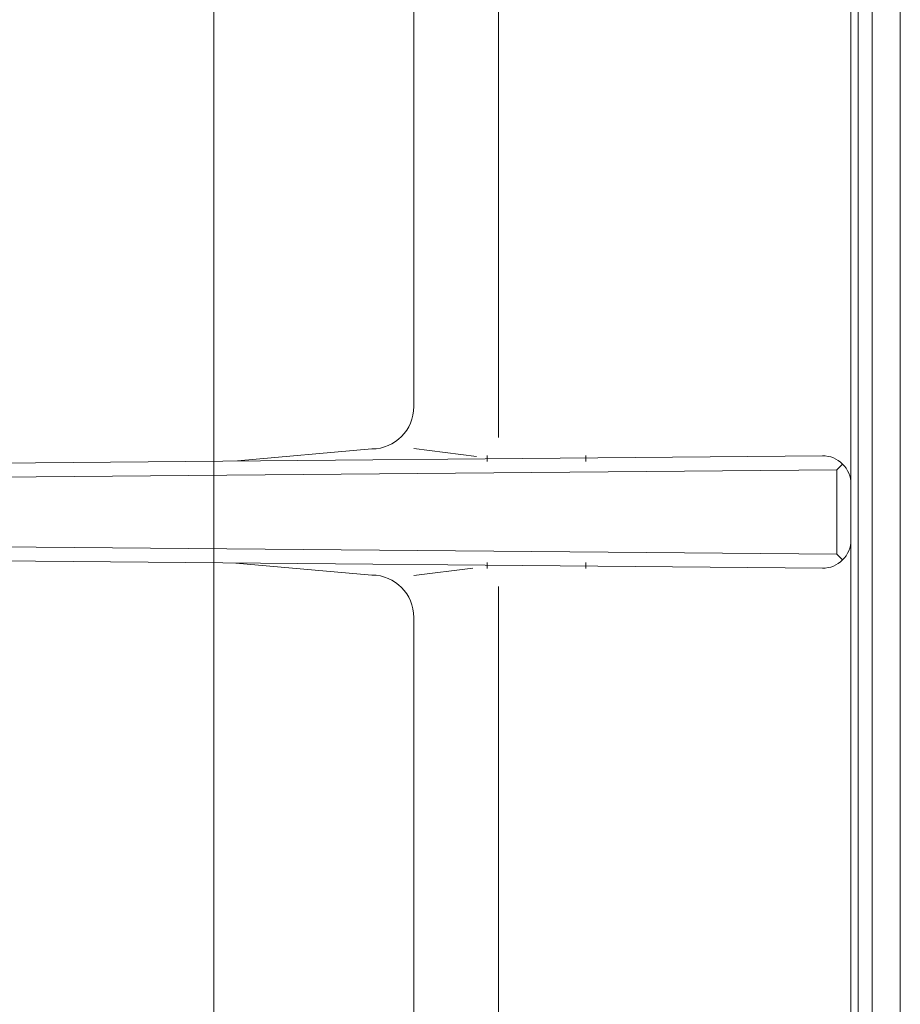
# Model space of a CAD drawing. Header units: inches. Extents: x 382808 to 408593, y -18409 to -9482.
# Tile 206 of 256: x 399373.16 to 399379.4, y -12629 to -12622.01. Entities that reach past the tile are written whole.
import ezdxf

# ---------------------------------------------------------------- set-up
doc = ezdxf.new("R2010")
doc.units = ezdxf.units.IN
doc.header["$LTSCALE"] = 2
doc.header["$MEASUREMENT"] = 0
doc.layers.add('!!!LOZAMET_Nr_pióra__9', color=220, linetype='CONTINUOUS', lineweight=0)

msp = doc.modelspace()

# ---------------------------------------------------------------- linework, layer by layer
at = {"layer": '!!!LOZAMET_Nr_pióra__9', "color": 7, "linetype": 'Continuous', "lineweight": 0}
for p, q in [((399379.4034, -12640.8041), (399379.4034, -12576.8041)), ((399379.2034, -12640.4706), (399379.2034, -12588.4774)), ((399379.0534, -12625.1041), (399379.0534, -12611.0041)), ((399379.1034, -12611.0043), (399379.1034, -12640.0039)), ((399379.4034, -12611.0541), (399379.4034, -12640.8041)), ((399375.9534, -12624.7571), (399375.9534, -12616.1041)), ((399376.5534, -12616.1041), (399376.5534, -12624.9757)), ((399374.5353, -12634.5357), (399374.5353, -12616.4725)), ((399374.7016, -12625.1418), (399375.6564, -12625.0571)), ((399375.9534, -12625.0541), (399376.3972, -12625.11)), ((399367.6024, -12625.2041), (399378.8516, -12625.1058)), ((399376.4734, -12625.147), (399376.4734, -12625.1041)), ((399377.1734, -12625.147), (399377.1734, -12625.1041)), ((399379.0534, -12640.0041), (399379.0534, -12625.1041)), ((399367.6034, -12625.3041), (399378.9534, -12625.205)), ((399378.9534, -12625.205), (399378.9942, -12625.1638)), ((399378.9534, -12625.205), (399378.9534, -12625.8032)), ((399379.0534, -12625.7024), (399379.0534, -12625.3058)), ((399367.6034, -12625.7041), (399378.9534, -12625.8032)), ((399367.6024, -12625.8041), (399378.8516, -12625.9024)), ((399378.9534, -12625.8032), (399378.9942, -12625.8444)), ((399375.6564, -12625.9511), (399374.6898, -12625.8663)), ((399375.9534, -12625.9541), (399376.3708, -12625.9016)), ((399376.4734, -12625.9041), (399376.4734, -12625.8612)), ((399377.1734, -12625.9041), (399377.1734, -12625.8612)), ((399376.5534, -12634.9041), (399376.5534, -12626.0325)), ((399375.9534, -12634.9041), (399375.9534, -12626.2511))]:
    msp.add_line(p, q, dxfattribs=at)
for centre, radius, start, end in [((399375.6534, -12624.7571), 0.3, 270.58463, 0), ((399378.8534, -12625.3058), 0.2, 0, 90.49605), ((399378.8534, -12625.7024), 0.2, 269.50395, 0), ((399375.6534, -12626.2511), 0.3, 0, 89.41537)]:
    msp.add_arc(centre, radius, start, end, dxfattribs=at)

doc.saveas('drawing.dxf')
